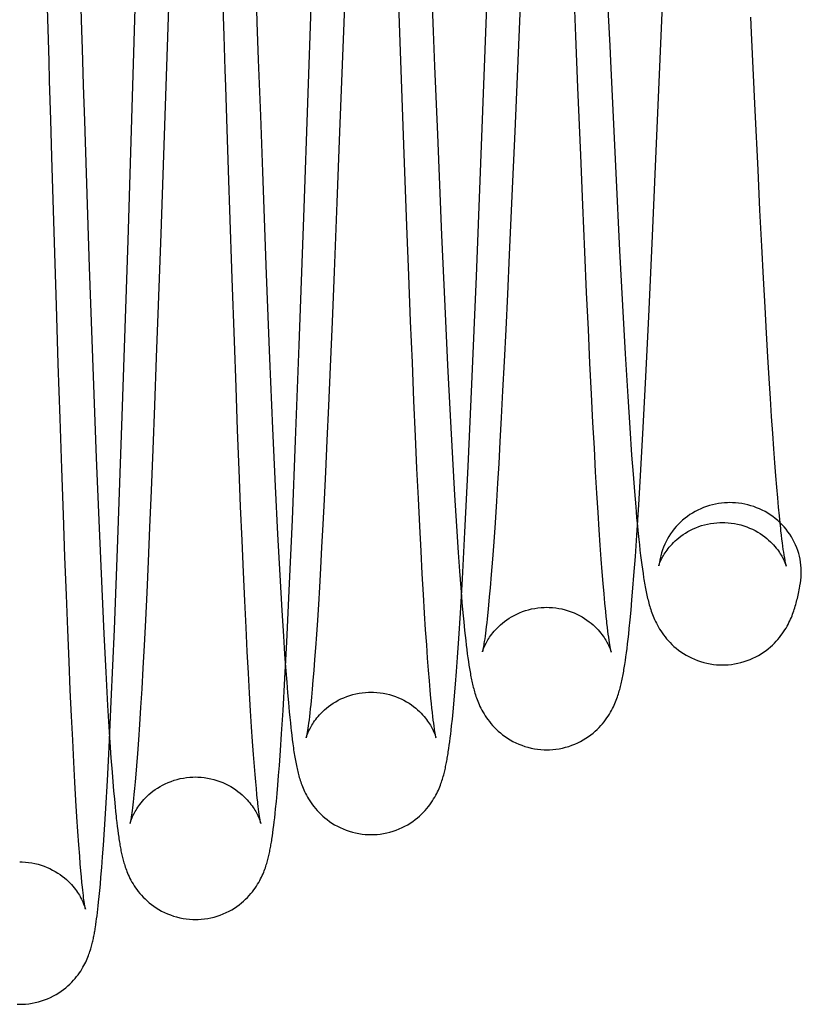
# Model space of a CAD drawing. Header units: inches. Extents: x 0 to 100, y 0 to 65.
# Tile 107 of 121: x 74.964 to 75.233, y 53.688 to 54.026. Entities that reach past the tile are written whole.
import ezdxf

# ---------------------------------------------------------------- set-up
doc = ezdxf.new("R2010")
doc.units = ezdxf.units.IN
doc.header["$LTSCALE"] = 5.5
doc.header["$MEASUREMENT"] = 0
doc.linetypes.add('HIDDEN', pattern=[0.2, 0.1, -0.1])
doc.layers.get('0').update_dxf_attribs({"linetype": 'CONTINUOUS'})
doc.layers.add('DEFAULT_2', color=8, linetype='HIDDEN')

msp = doc.modelspace()

# ---------------------------------------------------------------- linework, layer by layer
at = {"color": 7, "linetype": 'Continuous'}
for p, q in [((75.01834, 54.1115), (75.01378, 53.97973)), ((75.0786, 54.09841), (75.07433, 53.98779)), ((75.06215, 53.9615), (75.06652, 54.08837)), ((75.13871, 54.08311), (75.13456, 53.98783)), ((75.18186, 53.94934), (75.18724, 54.07264)), ((75.00158, 53.95044), (75.00499, 54.06008)), ((75.12138, 53.93804), (75.12609, 54.06)), ((75.21824, 53.97473), (75.21726, 53.99514)), ((75.07433, 53.98779), (75.07339, 53.96342)), ((75.13456, 53.98783), (75.13359, 53.96569)), ((75.01378, 53.97973), (75.01284, 53.95263)), ((75.21892, 53.96081), (75.21824, 53.97473)), ((75.13359, 53.96569), (75.13268, 53.94541)), ((75.06046, 53.91438), (75.06215, 53.9615)), ((75.07339, 53.96342), (75.07244, 53.93963)), ((75.21955, 53.94847), (75.21892, 53.96081)), ((75.01284, 53.95263), (75.01196, 53.9281)), ((74.9996, 53.89003), (75.00158, 53.95044)), ((75.1807, 53.92429), (75.18186, 53.94934)), ((75.22012, 53.93741), (75.21955, 53.94847)), ((75.13268, 53.94541), (75.13205, 53.93194)), ((75.07244, 53.93963), (75.07174, 53.92245)), ((75.11984, 53.90093), (75.12138, 53.93804)), ((75.22066, 53.92742), (75.22012, 53.93741)), ((75.13205, 53.93194), (75.13147, 53.91983)), ((75.01196, 53.9281), (75.0113, 53.91018)), ((75.22116, 53.91847), (75.22066, 53.92742)), ((75.17968, 53.90354), (75.1807, 53.92429)), ((75.07174, 53.92245), (75.07109, 53.90698)), ((75.13147, 53.91983), (75.13093, 53.90881)), ((75.22163, 53.91038), (75.22116, 53.91847)), ((75.05922, 53.88156), (75.06046, 53.91438)), ((75.0113, 53.91018), (75.01068, 53.89368)), ((75.22207, 53.90296), (75.22163, 53.91038)), ((75.07109, 53.90698), (75.07051, 53.89355)), ((75.13093, 53.90881), (75.13041, 53.89872)), ((75.17877, 53.88611), (75.17968, 53.90354)), ((75.11857, 53.87264), (75.11984, 53.90093)), ((75.2225, 53.89611), (75.22207, 53.90296)), ((75.13041, 53.89872), (75.12993, 53.88954)), ((75.01068, 53.89368), (75.01008, 53.87846)), ((75.07051, 53.89355), (75.06997, 53.88159)), ((75.22291, 53.88981), (75.2225, 53.89611)), ((74.99809, 53.84745), (74.9996, 53.89003)), ((75.2233, 53.88402), (75.22291, 53.88981)), ((75.12993, 53.88954), (75.12947, 53.8812)), ((75.17796, 53.87157), (75.17877, 53.88611)), ((75.22368, 53.87872), (75.2233, 53.88402)), ((75.05811, 53.85436), (75.05922, 53.88156)), ((75.06997, 53.88159), (75.06947, 53.87089)), ((75.12947, 53.8812), (75.12905, 53.87368)), ((75.01008, 53.87846), (75.00952, 53.86446)), ((75.22404, 53.87389), (75.22368, 53.87872)), ((75.12905, 53.87368), (75.12864, 53.86689)), ((75.22438, 53.86951), (75.22404, 53.87389)), ((75.06947, 53.87089), (75.069, 53.86132)), ((75.11746, 53.85008), (75.11857, 53.87264)), ((75.17724, 53.85944), (75.17796, 53.87157)), ((75.22471, 53.86555), (75.22438, 53.86951)), ((75.12864, 53.86689), (75.12827, 53.86075)), ((75.00952, 53.86446), (75.00898, 53.85164)), ((75.22502, 53.86195), (75.22471, 53.86555)), ((75.069, 53.86132), (75.06856, 53.85271)), ((75.12827, 53.86075), (75.12779, 53.85335)), ((75.17657, 53.84905), (75.17724, 53.85944)), ((75.22532, 53.8587), (75.22502, 53.86195)), ((75.2256, 53.85574), (75.22532, 53.8587)), ((75.05715, 53.83243), (75.05811, 53.85436)), ((75.06856, 53.85271), (75.06815, 53.84488)), ((75.12779, 53.85335), (75.12733, 53.84672)), ((75.22585, 53.85333), (75.2256, 53.85574)), ((75.00898, 53.85164), (75.00847, 53.83997)), ((75.1166, 53.83405), (75.11746, 53.85008)), ((75.17606, 53.84173), (75.17657, 53.84905)), ((75.17678, 53.85218), (75.17692, 53.85067)), ((75.17692, 53.85067), (75.17724, 53.84762)), ((74.99688, 53.81664), (74.99809, 53.84745)), ((75.12733, 53.84672), (75.1269, 53.84079)), ((75.17724, 53.84762), (75.17744, 53.8457)), ((75.17744, 53.8457), (75.17765, 53.84387)), ((75.06815, 53.84488), (75.06776, 53.83774)), ((75.17765, 53.84387), (75.17786, 53.84212)), ((75.00847, 53.83997), (75.00798, 53.82938)), ((75.1269, 53.84079), (75.12649, 53.83554)), ((75.17558, 53.83522), (75.17606, 53.84173)), ((75.17786, 53.84212), (75.17807, 53.84045)), ((75.17807, 53.84045), (75.17827, 53.83887)), ((75.17827, 53.83887), (75.17848, 53.83735)), ((75.06776, 53.83774), (75.06738, 53.83122)), ((75.12649, 53.83554), (75.1261, 53.8309)), ((75.17848, 53.83735), (75.17869, 53.83591)), ((75.17869, 53.83591), (75.1789, 53.83453)), ((75.05618, 53.81235), (75.05715, 53.83243)), ((75.1159, 53.82228), (75.1166, 53.83405)), ((75.17523, 53.83083), (75.17558, 53.83522)), ((75.00798, 53.82938), (75.00752, 53.8198)), ((75.06738, 53.83122), (75.06703, 53.82526)), ((75.1261, 53.8309), (75.12583, 53.82781)), ((75.17489, 53.82684), (75.17523, 53.83083)), ((75.11624, 53.82794), (75.11642, 53.82585)), ((75.11642, 53.82585), (75.11673, 53.82238)), ((75.12583, 53.82781), (75.12557, 53.82502)), ((75.17457, 53.82321), (75.17489, 53.82684)), ((75.06703, 53.82526), (75.06668, 53.81982)), ((75.11534, 53.81352), (75.1159, 53.82228)), ((75.11673, 53.82238), (75.11703, 53.81921)), ((75.12532, 53.8225), (75.12508, 53.82025)), ((75.12557, 53.82502), (75.12532, 53.8225)), ((75.17426, 53.81991), (75.17457, 53.82321)), ((75.00752, 53.8198), (75.00708, 53.81114)), ((75.06668, 53.81982), (75.06635, 53.81486)), ((75.11703, 53.81921), (75.11732, 53.81631)), ((75.12493, 53.81887), (75.12478, 53.8176)), ((75.12508, 53.82025), (75.12493, 53.81887)), ((75.17396, 53.81691), (75.17426, 53.81991)), ((74.99581, 53.79181), (74.99688, 53.81664)), ((75.11732, 53.81631), (75.11751, 53.81451)), ((75.1245, 53.81532), (75.12436, 53.81431)), ((75.12464, 53.81641), (75.1245, 53.81532)), ((75.12478, 53.8176), (75.12464, 53.81641)), ((75.17376, 53.81506), (75.17396, 53.81691)), ((75.05551, 53.79974), (75.05618, 53.81235)), ((75.06635, 53.81486), (75.06604, 53.81035)), ((75.11489, 53.807), (75.11534, 53.81352)), ((75.11751, 53.81451), (75.1177, 53.81282)), ((75.1177, 53.81282), (75.11789, 53.81121)), ((75.12423, 53.81338), (75.12411, 53.81254)), ((75.12436, 53.81431), (75.12423, 53.81338)), ((75.17338, 53.81167), (75.17357, 53.81332)), ((75.17357, 53.81332), (75.17376, 53.81506)), ((75.00708, 53.81114), (75.00666, 53.80331)), ((75.06604, 53.81035), (75.06574, 53.80626)), ((75.11789, 53.81121), (75.11808, 53.80969)), ((75.11808, 53.80969), (75.11826, 53.80825)), ((75.17281, 53.80723), (75.173, 53.80864)), ((75.173, 53.80864), (75.17319, 53.81012)), ((75.17319, 53.81012), (75.17338, 53.81167)), ((75.06574, 53.80626), (75.06545, 53.80254)), ((75.11454, 53.80222), (75.11489, 53.807)), ((75.11826, 53.80825), (75.11845, 53.80688)), ((75.11845, 53.80688), (75.11863, 53.80558)), ((75.11863, 53.80558), (75.11882, 53.80434)), ((75.17262, 53.8059), (75.17281, 53.80723)), ((75.00666, 53.80331), (75.00626, 53.79623)), ((75.05573, 53.80372), (75.05613, 53.79847)), ((75.06545, 53.80254), (75.06517, 53.79917)), ((75.1142, 53.79781), (75.11454, 53.80222)), ((75.05488, 53.7888), (75.05551, 53.79974)), ((75.05613, 53.79847), (75.05643, 53.79483)), ((75.06517, 53.79917), (75.06491, 53.7961)), ((75.00626, 53.79623), (75.00588, 53.7898)), ((75.05643, 53.79483), (75.05672, 53.79147)), ((75.06491, 53.7961), (75.06465, 53.79334)), ((75.11386, 53.79376), (75.1142, 53.79781)), ((74.99506, 53.77605), (74.99581, 53.79181)), ((75.05672, 53.79147), (75.05701, 53.78835)), ((75.06465, 53.79334), (75.0644, 53.79085)), ((75.11361, 53.79093), (75.11386, 53.79376)), ((75.00588, 53.7898), (75.00551, 53.78398)), ((75.05438, 53.78078), (75.05488, 53.7888)), ((75.05701, 53.78835), (75.0572, 53.7864)), ((75.06425, 53.78934), (75.06409, 53.78795)), ((75.0644, 53.79085), (75.06425, 53.78934)), ((75.11311, 53.78581), (75.11336, 53.78829)), ((75.11336, 53.78829), (75.11361, 53.79093)), ((75.0572, 53.7864), (75.05739, 53.78454)), ((75.06381, 53.78551), (75.06367, 53.78446)), ((75.06395, 53.78668), (75.06381, 53.78551)), ((75.06409, 53.78795), (75.06395, 53.78668)), ((75.11287, 53.78349), (75.11311, 53.78581)), ((75.00551, 53.78398), (75.00516, 53.77872)), ((75.05739, 53.78454), (75.05758, 53.78278)), ((75.06354, 53.78351), (75.06343, 53.78267)), ((75.06367, 53.78446), (75.06354, 53.78351)), ((75.11254, 53.78064), (75.11271, 53.78203)), ((75.11271, 53.78203), (75.11287, 53.78349)), ((74.99523, 53.7795), (74.99534, 53.77784)), ((75.00516, 53.77872), (75.00482, 53.77399)), ((75.054, 53.77505), (75.05438, 53.78078)), ((75.05786, 53.78031), (75.05805, 53.77876)), ((75.05805, 53.77876), (75.05824, 53.7773)), ((75.11206, 53.77681), (75.11222, 53.77803)), ((75.11222, 53.77803), (75.11238, 53.77931)), ((75.11238, 53.77931), (75.11254, 53.78064)), ((74.99447, 53.76473), (74.99506, 53.77605)), ((74.99534, 53.77784), (74.99571, 53.77243)), ((75.05362, 53.76989), (75.054, 53.77505)), ((75.05824, 53.7773), (75.05844, 53.7759)), ((75.11189, 53.77564), (75.11206, 53.77681)), ((74.99571, 53.77243), (74.99607, 53.76755)), ((75.00482, 53.77399), (75.00449, 53.76976)), ((75.00449, 53.76976), (75.00426, 53.76689)), ((75.05335, 53.76637), (75.05362, 53.76989)), ((74.99391, 53.75505), (74.99447, 53.76473)), ((74.99607, 53.76755), (74.99634, 53.76421)), ((75.00426, 53.76689), (75.00403, 53.76428)), ((75.05309, 53.76314), (75.05335, 53.76637)), ((74.99634, 53.76421), (74.9966, 53.76112)), ((74.9966, 53.76112), (74.99686, 53.75826)), ((75.00381, 53.76192), (75.0036, 53.75982)), ((75.00403, 53.76428), (75.00381, 53.76192)), ((75.05283, 53.76017), (75.05309, 53.76314)), ((74.99686, 53.75826), (74.99711, 53.75563)), ((75.00347, 53.75854), (75.00334, 53.75737)), ((75.0036, 53.75982), (75.00347, 53.75854)), ((75.05258, 53.75743), (75.05283, 53.76017)), ((74.99346, 53.74782), (74.99391, 53.75505)), ((74.99711, 53.75563), (74.99728, 53.75398)), ((75.00299, 53.75443), (75.00288, 53.75362)), ((75.0031, 53.75532), (75.00299, 53.75443)), ((75.00322, 53.7563), (75.0031, 53.75532)), ((75.00334, 53.75737), (75.00322, 53.7563)), ((75.05217, 53.75336), (75.05233, 53.75492)), ((75.05233, 53.75492), (75.05258, 53.75743)), ((74.99728, 53.75398), (74.99744, 53.75242)), ((75.00278, 53.75289), (75.00269, 53.75225)), ((75.00288, 53.75362), (75.00278, 53.75289)), ((75.05185, 53.75049), (75.05201, 53.75188)), ((75.05201, 53.75188), (75.05217, 53.75336)), ((74.9931, 53.74241), (74.99346, 53.74782)), ((74.99769, 53.75023), (74.99786, 53.74887)), ((74.99786, 53.74887), (74.99802, 53.74757)), ((74.99802, 53.74757), (74.99819, 53.74635)), ((75.05137, 53.74674), (75.05153, 53.74792)), ((75.05153, 53.74792), (75.05169, 53.74917)), ((75.05169, 53.74917), (75.05185, 53.75049)), ((74.99819, 53.74635), (74.99835, 53.74519)), ((75.05122, 53.74562), (75.05137, 53.74674)), ((74.99282, 53.73845), (74.9931, 53.74241)), ((74.99254, 53.73478), (74.99282, 53.73845)), ((74.99226, 53.73141), (74.99254, 53.73478)), ((74.99206, 53.72905), (74.99226, 53.73141)), ((74.99186, 53.72684), (74.99206, 53.72905)), ((74.99145, 53.72282), (74.99165, 53.72476)), ((74.99165, 53.72476), (74.99186, 53.72684)), ((74.99105, 53.71928), (74.99119, 53.72041)), ((74.99119, 53.72041), (74.99132, 53.72159)), ((74.99132, 53.72159), (74.99145, 53.72282)), ((74.99064, 53.71615), (74.99078, 53.71715)), ((74.99078, 53.71715), (74.99092, 53.71819)), ((74.99092, 53.71819), (74.99105, 53.71928)), ((74.9905, 53.71519), (74.99064, 53.71615))]:
    msp.add_line(p, q, dxfattribs=at)
for points in [[(75.21726, 53.99514), (75.21602, 54.02179), (75.21577, 54.02716)], [(75.20859, 53.86024), (75.20779, 53.86023), (75.20673, 53.86017), (75.20567, 53.86007), (75.20462, 53.85992), (75.20357, 53.85973), (75.20254, 53.8595), (75.20151, 53.85922), (75.2005, 53.8589), (75.19951, 53.85854), (75.19853, 53.85813), (75.19757, 53.85768), (75.19663, 53.8572), (75.19572, 53.85667), (75.19483, 53.85611), (75.19397, 53.85551), (75.19313, 53.85487), (75.19232, 53.8542), (75.19155, 53.8535), (75.1908, 53.85276), (75.19009, 53.852), (75.18942, 53.8512), (75.18878, 53.85038), (75.18818, 53.84953), (75.18762, 53.84865), (75.18709, 53.84776), (75.18661, 53.84684), (75.18617, 53.84591), (75.18577, 53.84495), (75.18541, 53.84398), (75.1851, 53.843), (75.18483, 53.842), (75.18461, 53.84099), (75.18452, 53.84055)], [(75.23278, 53.83233), (75.23282, 53.83252), (75.23296, 53.83355), (75.23307, 53.83458), (75.23312, 53.83561), (75.23313, 53.83665), (75.2331, 53.83768), (75.23301, 53.83871), (75.23288, 53.83974), (75.23271, 53.84077), (75.23249, 53.84178), (75.23223, 53.84278), (75.23192, 53.84378), (75.23156, 53.84475), (75.23116, 53.84572), (75.23072, 53.84666), (75.23024, 53.84759), (75.22972, 53.8485), (75.22916, 53.84938), (75.22855, 53.85024), (75.22791, 53.85107), (75.22724, 53.85188), (75.22652, 53.85266), (75.22578, 53.8534), (75.225, 53.85411), (75.22418, 53.85479), (75.22334, 53.85544), (75.22247, 53.85605), (75.22158, 53.85662), (75.22066, 53.85715), (75.21971, 53.85764), (75.21874, 53.8581), (75.21776, 53.85851), (75.21676, 53.85888), (75.21574, 53.8592), (75.21471, 53.85948), (75.21367, 53.85972), (75.21262, 53.85992), (75.21156, 53.86006), (75.21049, 53.86017), (75.20943, 53.86023), (75.20859, 53.86024)], [(75.18452, 53.84055), (75.18449, 53.84038), (75.18443, 53.84007), (75.18438, 53.83979), (75.18433, 53.83953), (75.18428, 53.83931), (75.18424, 53.83911), (75.18421, 53.83895), (75.18417, 53.83881), (75.18415, 53.8387), (75.18413, 53.83861), (75.18411, 53.83856), (75.18411, 53.83854)], [(75.1789, 53.83453), (75.17901, 53.83386), (75.17911, 53.83321), (75.17922, 53.83258), (75.17933, 53.83195), (75.17944, 53.83134), (75.17955, 53.83074), (75.17967, 53.83015), (75.17978, 53.82957), (75.1799, 53.829), (75.18003, 53.82843), (75.18015, 53.82787), (75.18028, 53.82732), (75.18042, 53.82677), (75.18055, 53.82622), (75.1807, 53.82567), (75.18085, 53.82513), (75.18101, 53.82458), (75.18117, 53.82404), (75.18135, 53.82348), (75.18154, 53.82293), (75.18174, 53.82236), (75.18195, 53.82179), (75.18218, 53.82121), (75.18242, 53.82061), (75.18269, 53.82), (75.18298, 53.81938), (75.18329, 53.81875), (75.18363, 53.8181), (75.18399, 53.81745), (75.18439, 53.81678), (75.18481, 53.81611), (75.18526, 53.81544), (75.18574, 53.81477), (75.18625, 53.8141), (75.1868, 53.81344), (75.18737, 53.81278), (75.18799, 53.81212), (75.18864, 53.81147), (75.18934, 53.81082), (75.19008, 53.81019), (75.19087, 53.80956), (75.1917, 53.80896), (75.19257, 53.80838), (75.19348, 53.80782), (75.19442, 53.8073), (75.1954, 53.80682), (75.19641, 53.80637), (75.19744, 53.80596), (75.1985, 53.8056), (75.19958, 53.80528), (75.20067, 53.80502), (75.20178, 53.8048), (75.20289, 53.80463), (75.20401, 53.80452), (75.20513, 53.80445), (75.20604, 53.80443)], [(75.20604, 53.80443), (75.2069, 53.80445), (75.20801, 53.80451), (75.20911, 53.80462), (75.21021, 53.80479), (75.2113, 53.805), (75.21238, 53.80525), (75.21345, 53.80556), (75.21449, 53.80591), (75.21551, 53.8063), (75.21651, 53.80674), (75.21748, 53.80721), (75.21841, 53.80772), (75.21931, 53.80826), (75.22017, 53.80882), (75.221, 53.80941), (75.22178, 53.81002), (75.22252, 53.81064), (75.22322, 53.81128), (75.22387, 53.81192), (75.22449, 53.81256), (75.22507, 53.81321), (75.22561, 53.81386), (75.22612, 53.81451), (75.2266, 53.81516), (75.22705, 53.81582), (75.22748, 53.81647), (75.22787, 53.81711), (75.22823, 53.81775), (75.22857, 53.81838), (75.22889, 53.819), (75.22918, 53.81961), (75.22945, 53.8202), (75.2297, 53.82078), (75.22993, 53.82135), (75.23015, 53.82191), (75.23035, 53.82247), (75.23054, 53.82301), (75.23072, 53.82355), (75.23089, 53.82409), (75.23105, 53.82462), (75.2312, 53.82516), (75.23135, 53.82569), (75.23149, 53.82623), (75.23163, 53.82677), (75.23177, 53.82732), (75.2319, 53.82788), (75.23202, 53.82845), (75.23215, 53.82902), (75.23227, 53.82961), (75.23239, 53.83022), (75.23251, 53.83084), (75.23263, 53.83147), (75.23278, 53.83233)], [(75.12411, 53.81254), (75.12399, 53.81178), (75.12394, 53.81144), (75.12389, 53.81111), (75.12383, 53.81081), (75.12378, 53.81053), (75.12374, 53.81027), (75.12369, 53.81003), (75.12365, 53.80982), (75.12361, 53.80962), (75.12358, 53.80945), (75.12355, 53.80931), (75.12352, 53.80918), (75.1235, 53.80908), (75.12348, 53.80901), (75.12348, 53.80899)], [(75.14562, 53.77526), (75.1465, 53.77527), (75.14762, 53.77534), (75.14875, 53.77546), (75.14986, 53.77562), (75.15097, 53.77584), (75.15206, 53.77611), (75.15314, 53.77642), (75.1542, 53.77679), (75.15523, 53.77719), (75.15624, 53.77764), (75.15722, 53.77813), (75.15816, 53.77865), (75.15906, 53.7792), (75.15993, 53.77978), (75.16075, 53.78038), (75.16153, 53.781), (75.16227, 53.78163), (75.16296, 53.78228), (75.16361, 53.78292), (75.16421, 53.78357), (75.16478, 53.78422), (75.16532, 53.78488), (75.16582, 53.78554), (75.16629, 53.78619), (75.16673, 53.78685), (75.16714, 53.7875), (75.16753, 53.78815), (75.16788, 53.78878), (75.16821, 53.78941), (75.16851, 53.79002), (75.16879, 53.79062), (75.16905, 53.7912), (75.16928, 53.79177), (75.1695, 53.79233), (75.16971, 53.79287), (75.16989, 53.79341), (75.17007, 53.79393), (75.17024, 53.79445), (75.1704, 53.79497), (75.17054, 53.79547), (75.17069, 53.79598), (75.17082, 53.79648), (75.17095, 53.79698), (75.17107, 53.79749), (75.17119, 53.79799), (75.17131, 53.7985), (75.17142, 53.79902), (75.17153, 53.79954), (75.17164, 53.80006), (75.17174, 53.8006), (75.17184, 53.80114), (75.17195, 53.80169), (75.17204, 53.80225), (75.17214, 53.80283), (75.17224, 53.80341), (75.17234, 53.80401), (75.17243, 53.80463), (75.17262, 53.8059)], [(75.11882, 53.80434), (75.11892, 53.80374), (75.11901, 53.80316), (75.11911, 53.80258), (75.11921, 53.80202), (75.1193, 53.80146), (75.11941, 53.80092), (75.11951, 53.80038), (75.11961, 53.79985), (75.11972, 53.79933), (75.11983, 53.7988), (75.11995, 53.79829), (75.12007, 53.79777), (75.12019, 53.79726), (75.12032, 53.79675), (75.12045, 53.79623), (75.12059, 53.79572), (75.12074, 53.7952), (75.1209, 53.79468), (75.12107, 53.79415), (75.12124, 53.79362), (75.12143, 53.79308), (75.12163, 53.79253), (75.12185, 53.79196), (75.12209, 53.79139), (75.12235, 53.7908), (75.12262, 53.79019), (75.12293, 53.78957), (75.12326, 53.78893), (75.12361, 53.78828), (75.124, 53.78762), (75.12442, 53.78696), (75.12486, 53.78629), (75.12534, 53.78562), (75.12584, 53.78496), (75.12638, 53.7843), (75.12695, 53.78364), (75.12755, 53.78299), (75.1282, 53.78234), (75.12889, 53.78169), (75.12963, 53.78106), (75.13041, 53.78043), (75.13124, 53.77982), (75.13211, 53.77924), (75.13301, 53.77868), (75.13396, 53.77816), (75.13493, 53.77767), (75.13594, 53.77721), (75.13698, 53.7768), (75.13804, 53.77644), (75.13912, 53.77612), (75.14022, 53.77585), (75.14133, 53.77563), (75.14245, 53.77546), (75.14358, 53.77534), (75.14471, 53.77527), (75.14562, 53.77526)], [(75.05758, 53.78278), (75.05767, 53.78194), (75.05786, 53.78031)], [(75.06343, 53.78267), (75.06331, 53.78193), (75.06326, 53.7816), (75.06321, 53.78129), (75.06317, 53.78101), (75.06312, 53.78075), (75.06308, 53.78051), (75.06304, 53.7803), (75.063, 53.78011), (75.06297, 53.77994), (75.06294, 53.77979), (75.06292, 53.77967), (75.06289, 53.77957), (75.06288, 53.77949), (75.06286, 53.77944), (75.06286, 53.77943)], [(75.05844, 53.7759), (75.05853, 53.77524), (75.05863, 53.77458), (75.05873, 53.77395), (75.05883, 53.77333), (75.05893, 53.77272), (75.05903, 53.77213), (75.05914, 53.77155), (75.05924, 53.77098), (75.05935, 53.77042), (75.05946, 53.76987), (75.05957, 53.76933), (75.05969, 53.7688), (75.05981, 53.76828), (75.05994, 53.76776), (75.06006, 53.76725), (75.0602, 53.76674), (75.06033, 53.76624), (75.06048, 53.76574), (75.06063, 53.76523), (75.06079, 53.76472), (75.06096, 53.76421), (75.06115, 53.76368), (75.06134, 53.76315), (75.06156, 53.7626), (75.06179, 53.76204), (75.06204, 53.76146), (75.06231, 53.76087), (75.06261, 53.76026), (75.06294, 53.75963), (75.06329, 53.75899), (75.06367, 53.75834), (75.06408, 53.75769), (75.06453, 53.75702), (75.065, 53.75636), (75.0655, 53.75571), (75.06603, 53.75505), (75.0666, 53.75441), (75.0672, 53.75376), (75.06784, 53.75312), (75.06853, 53.75248), (75.06926, 53.75185), (75.07004, 53.75123), (75.07086, 53.75062), (75.07172, 53.75004), (75.07263, 53.74949), (75.07357, 53.74897), (75.07454, 53.74848), (75.07555, 53.74803), (75.07658, 53.74762), (75.07764, 53.74726), (75.07872, 53.74694), (75.07981, 53.74667), (75.08092, 53.74645), (75.08204, 53.74628), (75.08316, 53.74617), (75.08428, 53.7461), (75.08519, 53.74608)], [(75.08519, 53.74608), (75.08608, 53.7461), (75.0872, 53.74616), (75.08833, 53.74628), (75.08945, 53.74645), (75.09056, 53.74667), (75.09166, 53.74694), (75.09274, 53.74726), (75.0938, 53.74762), (75.09483, 53.74803), (75.09584, 53.74848), (75.09681, 53.74897), (75.09775, 53.74949), (75.09866, 53.75005), (75.09952, 53.75063), (75.10034, 53.75123), (75.10112, 53.75185), (75.10185, 53.75248), (75.10254, 53.75313), (75.10318, 53.75377), (75.10378, 53.75441), (75.10435, 53.75506), (75.10487, 53.75571), (75.10537, 53.75637), (75.10584, 53.75702), (75.10628, 53.75768), (75.10668, 53.75833), (75.10706, 53.75897), (75.10741, 53.7596), (75.10773, 53.76022), (75.10803, 53.76082), (75.1083, 53.76141), (75.10855, 53.76198), (75.10878, 53.76254), (75.10899, 53.76308), (75.10919, 53.76361), (75.10937, 53.76412), (75.10954, 53.76463), (75.1097, 53.76513), (75.10985, 53.76562), (75.10999, 53.76611), (75.11013, 53.76659), (75.11025, 53.76707), (75.11037, 53.76755), (75.11049, 53.76802), (75.1106, 53.7685), (75.11071, 53.76897), (75.11081, 53.76945), (75.11091, 53.76993), (75.11101, 53.77042), (75.1111, 53.77091), (75.1112, 53.7714), (75.11129, 53.7719), (75.11138, 53.77241), (75.11147, 53.77292), (75.11155, 53.77345), (75.11164, 53.77398), (75.11172, 53.77452), (75.11189, 53.77564)], [(74.99744, 53.75242), (74.99753, 53.75167), (74.99769, 53.75023)], [(75.00269, 53.75225), (75.0026, 53.75168), (75.00256, 53.75143), (75.00252, 53.75119), (75.00248, 53.75098), (75.00245, 53.75078), (75.00242, 53.7506), (75.00239, 53.75045), (75.00236, 53.75031), (75.00234, 53.75019), (75.00232, 53.7501), (75.0023, 53.75002), (75.0023, 53.75)], [(74.99835, 53.74519), (74.99844, 53.74463), (74.99852, 53.74408), (74.99861, 53.74354), (74.9987, 53.74302), (74.99878, 53.74251), (74.99887, 53.742), (74.99896, 53.74151), (74.99906, 53.74103), (74.99915, 53.74055), (74.99925, 53.74008), (74.99935, 53.73961), (74.99945, 53.73915), (74.99955, 53.73869), (74.99967, 53.73823), (74.99978, 53.73777), (74.9999, 53.7373), (75.00003, 53.73684), (75.00016, 53.73637), (75.00031, 53.73589), (75.00046, 53.73541), (75.00063, 53.73491), (75.0008, 53.7344), (75.00099, 53.73388), (75.0012, 53.73335), (75.00143, 53.7328), (75.00167, 53.73223), (75.00194, 53.73164), (75.00224, 53.73103), (75.00256, 53.73041), (75.00291, 53.72978), (75.00329, 53.72913), (75.0037, 53.72848), (75.00414, 53.72782), (75.00461, 53.72717), (75.0051, 53.72652), (75.00563, 53.72587), (75.00619, 53.72523), (75.00678, 53.72459), (75.00742, 53.72395), (75.00811, 53.72331), (75.00884, 53.72268), (75.00961, 53.72206), (75.01043, 53.72146), (75.01129, 53.72087), (75.0122, 53.72032), (75.01313, 53.7198), (75.01411, 53.71931), (75.01511, 53.71886), (75.01615, 53.71845), (75.0172, 53.71809), (75.01828, 53.71777), (75.01938, 53.7175), (75.02049, 53.71728), (75.0216, 53.71711), (75.02273, 53.71699), (75.02385, 53.71692), (75.02476, 53.71691)], [(75.02476, 53.71691), (75.02564, 53.71692), (75.02676, 53.71699), (75.02788, 53.7171), (75.02899, 53.71727), (75.03009, 53.71749), (75.03118, 53.71775), (75.03226, 53.71807), (75.03331, 53.71843), (75.03434, 53.71883), (75.03534, 53.71927), (75.03631, 53.71976), (75.03724, 53.72027), (75.03814, 53.72082), (75.039, 53.7214), (75.03982, 53.72199), (75.04059, 53.72261), (75.04132, 53.72323), (75.04201, 53.72387), (75.04265, 53.7245), (75.04325, 53.72514), (75.04381, 53.72578), (75.04433, 53.72642), (75.04483, 53.72706), (75.04529, 53.72771), (75.04573, 53.72835), (75.04614, 53.729), (75.04651, 53.72963), (75.04686, 53.73026), (75.04718, 53.73087), (75.04748, 53.73146), (75.04775, 53.73204), (75.048, 53.73261), (75.04823, 53.73315), (75.04844, 53.73368), (75.04863, 53.7342), (75.04881, 53.7347), (75.04898, 53.73519), (75.04913, 53.73568), (75.04928, 53.73615), (75.04941, 53.73661), (75.04954, 53.73707), (75.04966, 53.73753), (75.04978, 53.73798), (75.04989, 53.73843), (75.04999, 53.73887), (75.0501, 53.73932), (75.05019, 53.73977), (75.05029, 53.74022), (75.05038, 53.74068), (75.05047, 53.74114), (75.05056, 53.7416), (75.05064, 53.74207), (75.05073, 53.74255), (75.05081, 53.74303), (75.05089, 53.74353), (75.05098, 53.74403), (75.05106, 53.74455), (75.05122, 53.74562)], [(74.96433, 53.68773), (74.96521, 53.68774), (74.96633, 53.68781), (74.96745, 53.68793), (74.96857, 53.68809), (74.96967, 53.68831), (74.97076, 53.68858), (74.97184, 53.68889), (74.97289, 53.68926), (74.97392, 53.68966), (74.97492, 53.69011), (74.97589, 53.69059), (74.97683, 53.69111), (74.97773, 53.69166), (74.97859, 53.69224), (74.9794, 53.69283), (74.98018, 53.69345), (74.9809, 53.69407), (74.98158, 53.69471), (74.98222, 53.69534), (74.98281, 53.69598), (74.98337, 53.69661), (74.98389, 53.69725), (74.98438, 53.69789), (74.98485, 53.69854), (74.98528, 53.69918), (74.98568, 53.69982), (74.98606, 53.70046), (74.98641, 53.70108), (74.98672, 53.70168), (74.98701, 53.70227), (74.98728, 53.70285), (74.98752, 53.7034), (74.98775, 53.70394), (74.98795, 53.70446), (74.98814, 53.70496), (74.98831, 53.70546), (74.98848, 53.70594), (74.98863, 53.70641), (74.98877, 53.70686), (74.9889, 53.70732), (74.98902, 53.70776), (74.98914, 53.7082), (74.98925, 53.70863), (74.98935, 53.70906), (74.98945, 53.70949), (74.98955, 53.70992), (74.98964, 53.71034), (74.98973, 53.71076), (74.98982, 53.71119), (74.9899, 53.71162), (74.98998, 53.71205), (74.99006, 53.71248), (74.99014, 53.71292), (74.99021, 53.71336), (74.99029, 53.71381), (74.99036, 53.71426), (74.9905, 53.71519)], [(74.96343, 53.68775), (74.96433, 53.68773)]]:
    msp.add_lwpolyline(points, dxfattribs=at)
at = {"layer": 'DEFAULT_2', "color": 8, "linetype": 'HIDDEN'}
for p, q in [((74.97439, 54.01221), (74.97269, 54.06943)), ((75.03461, 54.02074), (75.03338, 54.05854)), ((74.98454, 54.05363), (74.98555, 54.02258)), ((75.04498, 54.05145), (75.04591, 54.02548)), ((75.10555, 54.04609), (75.10651, 54.02224)), ((75.15557, 54.02064), (75.15509, 54.03252)), ((75.04591, 54.02548), (75.04638, 54.01253)), ((75.10651, 54.02224), (75.10699, 54.01035)), ((75.03499, 54.00907), (75.03461, 54.02074)), ((75.15629, 54.00298), (75.15557, 54.02064)), ((75.04638, 54.01253), (75.04708, 53.99322)), ((75.09656, 53.98021), (75.09539, 54.01221)), ((75.10699, 54.01035), (75.10796, 53.98688)), ((74.98616, 54.00378), (74.98656, 53.99155)), ((75.15725, 53.97976), (75.15629, 54.00298)), ((74.97537, 53.97915), (74.97499, 53.99188)), ((74.98656, 53.99155), (74.98825, 53.94124)), ((75.03624, 53.97104), (75.03554, 53.99225)), ((75.04708, 53.99322), (75.04779, 53.97396)), ((75.10796, 53.98688), (75.10942, 53.95225)), ((74.97627, 53.94971), (74.97537, 53.97915)), ((75.09749, 53.95545), (75.09656, 53.98021)), ((75.15798, 53.9625), (75.15725, 53.97976)), ((75.03658, 53.96096), (75.03624, 53.97104)), ((75.04779, 53.97396), (75.04912, 53.93878)), ((75.16929, 53.9735), (75.17061, 53.94698)), ((75.03738, 53.93731), (75.03658, 53.96096)), ((75.15868, 53.9465), (75.15798, 53.9625)), ((75.09815, 53.93833), (75.09749, 53.95545)), ((75.10942, 53.95225), (75.11051, 53.92776)), ((74.97694, 53.92808), (74.97627, 53.94971)), ((75.1593, 53.93245), (75.15868, 53.9465)), ((75.17061, 53.94698), (75.17161, 53.928)), ((74.98825, 53.94124), (74.98957, 53.90378)), ((75.03814, 53.91577), (75.03738, 53.93731)), ((75.04912, 53.93878), (75.05028, 53.9098)), ((75.09876, 53.92268), (75.09815, 53.93833)), ((75.15989, 53.91978), (75.1593, 53.93245)), ((74.97758, 53.90793), (74.97694, 53.92808)), ((75.11051, 53.92776), (75.11146, 53.90752)), ((75.17161, 53.928), (75.17254, 53.91139)), ((75.09935, 53.90839), (75.09876, 53.92268)), ((75.16044, 53.90821), (75.15989, 53.91978)), ((75.03872, 53.89992), (75.03814, 53.91577)), ((75.17254, 53.91139), (75.17342, 53.89675)), ((74.9782, 53.88923), (74.97758, 53.90793)), ((75.05028, 53.9098), (75.0513, 53.88569)), ((75.0999, 53.89528), (75.09935, 53.90839)), ((75.11146, 53.90752), (75.11232, 53.89021)), ((75.16096, 53.8976), (75.16044, 53.90821)), ((74.98957, 53.90378), (74.99062, 53.87569)), ((75.03927, 53.8852), (75.03872, 53.89992)), ((75.16147, 53.88785), (75.16096, 53.8976)), ((75.17342, 53.89675), (75.17411, 53.886)), ((75.10043, 53.88315), (75.0999, 53.89528)), ((75.11232, 53.89021), (75.11311, 53.87542)), ((74.97878, 53.87195), (74.9782, 53.88923)), ((75.16195, 53.87893), (75.16147, 53.88785)), ((75.0398, 53.87155), (75.03927, 53.8852)), ((75.0513, 53.88569), (75.0522, 53.86585)), ((75.10094, 53.87193), (75.10043, 53.88315)), ((75.17411, 53.886), (75.17476, 53.87659)), ((75.1624, 53.87081), (75.16195, 53.87893)), ((75.17476, 53.87659), (75.17525, 53.86999)), ((74.99062, 53.87569), (74.9916, 53.85141)), ((75.11311, 53.87542), (75.11383, 53.86282)), ((74.97934, 53.85609), (74.97878, 53.87195)), ((75.0403, 53.8589), (75.0398, 53.87155)), ((75.10142, 53.86161), (75.10094, 53.87193)), ((75.16283, 53.86347), (75.1624, 53.87081)), ((75.17525, 53.86999), (75.17572, 53.86407)), ((75.0522, 53.86585), (75.05301, 53.84935)), ((75.11383, 53.86282), (75.11449, 53.85217)), ((75.16324, 53.85686), (75.16283, 53.86347)), ((75.17572, 53.86407), (75.17617, 53.85875)), ((75.10189, 53.85216), (75.10142, 53.86161)), ((74.97987, 53.8416), (74.97934, 53.85609)), ((75.0408, 53.84719), (75.0403, 53.8589)), ((75.16363, 53.85094), (75.16324, 53.85686)), ((75.17617, 53.85875), (75.1765, 53.85511)), ((75.1765, 53.85511), (75.17678, 53.85218)), ((75.22605, 53.85139), (75.22585, 53.85333)), ((74.9916, 53.85141), (74.99251, 53.83055)), ((75.05301, 53.84935), (75.05375, 53.83527)), ((75.10234, 53.84354), (75.10189, 53.85216)), ((75.11449, 53.85217), (75.11509, 53.84311)), ((75.16399, 53.84563), (75.16363, 53.85094)), ((75.22648, 53.84772), (75.22631, 53.84911)), ((75.04127, 53.83637), (75.0408, 53.84719)), ((75.16434, 53.84082), (75.16399, 53.84563)), ((75.22664, 53.84644), (75.22648, 53.84772)), ((75.22679, 53.84525), (75.22664, 53.84644)), ((75.10277, 53.83571), (75.10234, 53.84354)), ((75.11509, 53.84311), (75.11555, 53.83672)), ((75.22694, 53.84416), (75.22679, 53.84525)), ((75.22709, 53.84317), (75.22694, 53.84416)), ((75.22722, 53.84227), (75.22709, 53.84317)), ((75.22735, 53.84146), (75.22722, 53.84227)), ((74.98037, 53.82843), (74.97987, 53.8416)), ((75.16467, 53.83645), (75.16434, 53.84082)), ((75.04172, 53.82643), (75.04127, 53.83637)), ((75.10317, 53.82862), (75.10277, 53.83571)), ((75.11555, 53.83672), (75.11599, 53.83098)), ((75.16499, 53.83248), (75.16467, 53.83645)), ((75.22793, 53.83845), (75.22794, 53.83845)), ((75.05375, 53.83527), (75.05444, 53.82317)), ((75.1653, 53.8289), (75.16499, 53.83248)), ((74.99251, 53.83055), (74.99323, 53.81517)), ((75.11599, 53.83098), (75.11624, 53.82794)), ((75.16559, 53.82568), (75.1653, 53.8289)), ((74.98084, 53.81649), (74.98037, 53.82843)), ((75.04216, 53.81734), (75.04172, 53.82643)), ((75.10356, 53.82221), (75.10317, 53.82862)), ((75.16587, 53.82281), (75.16559, 53.82568)), ((75.05444, 53.82317), (75.05499, 53.81438)), ((75.10393, 53.81646), (75.10356, 53.82221)), ((75.16605, 53.82108), (75.16587, 53.82281)), ((75.16622, 53.81949), (75.16605, 53.82108)), ((74.98129, 53.80565), (74.98084, 53.81649)), ((74.99323, 53.81517), (74.99391, 53.8019)), ((75.04258, 53.80906), (75.04216, 53.81734)), ((75.10428, 53.81133), (75.10393, 53.81646)), ((75.16661, 53.8161), (75.16646, 53.81736)), ((75.16675, 53.81496), (75.16661, 53.8161)), ((75.05499, 53.81438), (75.05542, 53.80809)), ((75.16689, 53.81393), (75.16675, 53.81496)), ((75.16702, 53.813), (75.16689, 53.81393)), ((75.16715, 53.81216), (75.16702, 53.813)), ((75.16726, 53.81142), (75.16715, 53.81216)), ((75.04297, 53.80155), (75.04258, 53.80906)), ((75.1046, 53.80676), (75.10428, 53.81133)), ((74.98172, 53.79579), (74.98129, 53.80565)), ((75.05542, 53.80809), (75.05573, 53.80372)), ((75.10491, 53.80267), (75.1046, 53.80676)), ((74.99391, 53.8019), (74.99455, 53.79051)), ((75.10521, 53.79902), (75.10491, 53.80267)), ((75.04336, 53.79476), (75.04297, 53.80155)), ((75.10549, 53.79577), (75.10521, 53.79902)), ((74.98214, 53.7868), (74.98172, 53.79579)), ((75.10576, 53.79287), (75.10549, 53.79577)), ((75.04372, 53.78862), (75.04336, 53.79476)), ((75.10593, 53.79113), (75.10576, 53.79287)), ((74.99455, 53.79051), (74.99523, 53.7795)), ((75.04407, 53.78309), (75.04372, 53.78862)), ((75.1061, 53.78953), (75.10593, 53.79113)), ((75.10626, 53.78806), (75.1061, 53.78953)), ((75.10641, 53.78671), (75.10626, 53.78806)), ((74.98253, 53.77857), (74.98214, 53.7868)), ((75.10655, 53.78549), (75.10641, 53.78671)), ((75.1067, 53.78437), (75.10655, 53.78549)), ((75.04441, 53.77809), (75.04407, 53.78309)), ((75.10683, 53.78337), (75.1067, 53.78437)), ((75.10696, 53.78248), (75.10683, 53.78337)), ((74.98292, 53.77103), (74.98253, 53.77857)), ((75.04473, 53.77359), (75.04441, 53.77809)), ((75.06286, 53.77943), (75.06286, 53.77941)), ((75.04504, 53.76954), (75.04473, 53.77359)), ((74.98329, 53.76414), (74.98292, 53.77103)), ((75.04527, 53.76678), (75.04504, 53.76954)), ((75.04548, 53.76425), (75.04527, 53.76678)), ((74.98365, 53.75787), (74.98329, 53.76414)), ((75.0457, 53.76194), (75.04548, 53.76425)), ((75.0459, 53.75985), (75.0457, 53.76194)), ((74.98399, 53.75221), (74.98365, 53.75787)), ((75.04603, 53.75857), (75.0459, 53.75985)), ((75.04616, 53.75737), (75.04603, 53.75857)), ((75.04647, 53.75478), (75.04635, 53.75575)), ((75.04658, 53.7539), (75.04647, 53.75478)), ((74.98433, 53.74712), (74.98399, 53.75221)), ((75.04669, 53.7531), (75.04658, 53.7539)), ((75.04679, 53.7524), (75.04669, 53.7531)), ((75.04688, 53.75177), (75.04679, 53.7524)), ((74.98464, 53.74259), (74.98433, 53.74712)), ((74.98494, 53.73862), (74.98464, 53.74259)), ((74.98515, 53.73599), (74.98494, 53.73862)), ((74.98535, 53.73364), (74.98515, 53.73599)), ((74.98554, 53.73154), (74.98535, 53.73364)), ((74.98572, 53.72966), (74.98554, 53.73154)), ((74.9859, 53.72798), (74.98572, 53.72966)), ((74.98601, 53.72697), (74.9859, 53.72798)), ((74.98611, 53.72604), (74.98601, 53.72697)), ((74.98621, 53.72518), (74.98611, 53.72604)), ((74.98631, 53.72439), (74.98621, 53.72518)), ((74.9864, 53.72367), (74.98631, 53.72439)), ((74.98649, 53.72303), (74.9864, 53.72367)), ((74.98658, 53.72245), (74.98649, 53.72303)), ((74.98665, 53.72194), (74.98658, 53.72245))]:
    msp.add_line(p, q, dxfattribs=at)
for points in [[(75.16599, 54.04408), (75.16649, 54.03334), (75.16674, 54.02798), (75.16723, 54.01731)], [(75.09539, 54.01221), (75.09492, 54.02513), (75.09469, 54.03162)], [(74.98555, 54.02258), (74.98575, 54.01628), (74.98616, 54.00378)], [(75.16723, 54.01731), (75.16747, 54.01204), (75.16929, 53.9735)], [(74.97499, 53.99188), (74.97459, 54.00527), (74.97439, 54.01221)], [(75.03554, 53.99225), (75.03517, 54.00337), (75.03499, 54.00907)], [(75.18411, 53.83854), (75.1841, 53.83853), (75.18411, 53.83853), (75.18411, 53.83856), (75.18413, 53.83862), (75.18416, 53.83871), (75.1842, 53.83883), (75.18425, 53.83898), (75.18432, 53.83916), (75.1844, 53.83938), (75.1845, 53.83962), (75.18462, 53.8399), (75.18475, 53.84021), (75.18491, 53.84054), (75.18509, 53.84091), (75.18529, 53.84129), (75.18551, 53.84169), (75.18575, 53.84212), (75.18602, 53.84255), (75.18631, 53.843), (75.18662, 53.84346), (75.18696, 53.84394), (75.18734, 53.84443), (75.18774, 53.84493), (75.18818, 53.84544), (75.18866, 53.84597), (75.18919, 53.84651), (75.18975, 53.84706), (75.19037, 53.84761), (75.19103, 53.84816), (75.19173, 53.84871), (75.19249, 53.84925), (75.19328, 53.84977), (75.19412, 53.85027), (75.19499, 53.85075), (75.19591, 53.8512), (75.19685, 53.85161), (75.19783, 53.85199), (75.19883, 53.85233), (75.19985, 53.85262), (75.20089, 53.85287), (75.20194, 53.85308), (75.20301, 53.85323), (75.20408, 53.85334), (75.20514, 53.8534), (75.20598, 53.85342)], [(75.20598, 53.85342), (75.20687, 53.8534), (75.20796, 53.85334), (75.20905, 53.85322), (75.21014, 53.85306), (75.21122, 53.85284), (75.21229, 53.85258), (75.21333, 53.85227), (75.21435, 53.85191), (75.21535, 53.85151), (75.21631, 53.85108), (75.21724, 53.85061), (75.21813, 53.85012), (75.21897, 53.84959), (75.21978, 53.84905), (75.22053, 53.84849), (75.22124, 53.84793), (75.2219, 53.84736), (75.22251, 53.84679), (75.22308, 53.84623), (75.22359, 53.84568), (75.22406, 53.84515), (75.2245, 53.84463), (75.2249, 53.84412), (75.22526, 53.84362), (75.2256, 53.84314), (75.2259, 53.84267), (75.22618, 53.84222), (75.22644, 53.84178), (75.22668, 53.84136), (75.22689, 53.84096), (75.22708, 53.84058), (75.22724, 53.84023), (75.22739, 53.83991), (75.22751, 53.83961), (75.22762, 53.83935), (75.22771, 53.83913), (75.22778, 53.83893), (75.22783, 53.83877), (75.22788, 53.83864), (75.22791, 53.83855), (75.22793, 53.83848), (75.22793, 53.83845)], [(75.22631, 53.84911), (75.22614, 53.8506), (75.22605, 53.85139)], [(75.22794, 53.83844), (75.22793, 53.83846), (75.22792, 53.83851), (75.2279, 53.83859), (75.22787, 53.8387), (75.22784, 53.83883), (75.22781, 53.83898), (75.22777, 53.83916), (75.22773, 53.83937), (75.22768, 53.8396), (75.22763, 53.83985), (75.22758, 53.84012), (75.22753, 53.84042), (75.22747, 53.84075), (75.22741, 53.84109), (75.22735, 53.84146)], [(75.12348, 53.80899), (75.12347, 53.80896), (75.12346, 53.80894), (75.12346, 53.80894), (75.12347, 53.80897), (75.12349, 53.80903), (75.12352, 53.80912), (75.12355, 53.80924), (75.1236, 53.80939), (75.12367, 53.80958), (75.12375, 53.80979), (75.12384, 53.81004), (75.12395, 53.81032), (75.12408, 53.81063), (75.12424, 53.81097), (75.12441, 53.81134), (75.12461, 53.81173), (75.12483, 53.81215), (75.12507, 53.81258), (75.12534, 53.81303), (75.12563, 53.81349), (75.12594, 53.81397), (75.12628, 53.81446), (75.12665, 53.81496), (75.12706, 53.81548), (75.1275, 53.816), (75.12798, 53.81655), (75.1285, 53.8171), (75.12907, 53.81766), (75.12968, 53.81823), (75.13035, 53.8188), (75.13106, 53.81936), (75.13182, 53.81992), (75.13262, 53.82046), (75.13347, 53.82098), (75.13436, 53.82147), (75.13529, 53.82193), (75.13625, 53.82236), (75.13724, 53.82276), (75.13826, 53.82311), (75.1393, 53.82342), (75.14037, 53.82368), (75.14144, 53.82389), (75.14253, 53.82405), (75.14362, 53.82417), (75.14471, 53.82423), (75.14557, 53.82425)], [(75.14557, 53.82425), (75.14646, 53.82423), (75.14755, 53.82417), (75.14865, 53.82405), (75.14974, 53.82388), (75.15082, 53.82367), (75.15189, 53.8234), (75.15294, 53.82309), (75.15396, 53.82274), (75.15496, 53.82234), (75.15593, 53.82191), (75.15686, 53.82144), (75.15775, 53.82094), (75.1586, 53.82041), (75.1594, 53.81987), (75.16016, 53.81931), (75.16088, 53.81874), (75.16154, 53.81817), (75.16216, 53.8176), (75.16273, 53.81703), (75.16325, 53.81647), (75.16373, 53.81593), (75.16418, 53.81539), (75.16458, 53.81487), (75.16495, 53.81437), (75.16529, 53.81388), (75.1656, 53.81341), (75.16589, 53.81294), (75.16615, 53.81249), (75.16639, 53.81206), (75.16661, 53.81164), (75.16681, 53.81125), (75.16698, 53.81088), (75.16713, 53.81054), (75.16726, 53.81024), (75.16737, 53.80996), (75.16746, 53.80972), (75.16754, 53.8095), (75.1676, 53.80932), (75.16765, 53.80917), (75.16769, 53.80906), (75.16772, 53.80897), (75.16773, 53.80891), (75.16774, 53.80888), (75.16774, 53.80887)], [(75.16646, 53.81736), (75.1663, 53.81875), (75.16622, 53.81949)], [(75.16774, 53.80887), (75.16774, 53.80887), (75.16774, 53.80889), (75.16773, 53.80894), (75.16771, 53.80902), (75.16769, 53.80912), (75.16766, 53.80924), (75.16763, 53.80939), (75.16759, 53.80956), (75.16755, 53.80976), (75.16751, 53.80998), (75.16747, 53.81022), (75.16742, 53.81048), (75.16737, 53.81077), (75.16732, 53.81108), (75.16726, 53.81142)], [(75.06286, 53.77941), (75.06286, 53.77944), (75.06288, 53.77949), (75.0629, 53.77956), (75.06293, 53.77967), (75.06297, 53.7798), (75.06303, 53.77997), (75.06309, 53.78016), (75.06317, 53.78039), (75.06327, 53.78065), (75.06339, 53.78093), (75.06352, 53.78126), (75.06368, 53.78161), (75.06386, 53.78199), (75.06406, 53.78239), (75.06428, 53.78282), (75.06453, 53.78326), (75.0648, 53.78372), (75.06509, 53.7842), (75.0654, 53.78468), (75.06575, 53.78517), (75.06612, 53.78568), (75.06653, 53.78621), (75.06698, 53.78675), (75.06747, 53.7873), (75.068, 53.78786), (75.06857, 53.78843), (75.06919, 53.78901), (75.06986, 53.78958), (75.07057, 53.79015), (75.07133, 53.79071), (75.07214, 53.79125), (75.07299, 53.79177), (75.07388, 53.79227), (75.07481, 53.79274), (75.07578, 53.79317), (75.07678, 53.79357), (75.07781, 53.79393), (75.07886, 53.79424), (75.07992, 53.7945), (75.08101, 53.79471), (75.0821, 53.79488), (75.0832, 53.79499), (75.08429, 53.79506), (75.08516, 53.79507)], [(75.08516, 53.79507), (75.08604, 53.79506), (75.08714, 53.79499), (75.08824, 53.79488), (75.08933, 53.79471), (75.09041, 53.79449), (75.09148, 53.79423), (75.09253, 53.79392), (75.09356, 53.79356), (75.09456, 53.79316), (75.09553, 53.79273), (75.09646, 53.79226), (75.09736, 53.79176), (75.09821, 53.79123), (75.09902, 53.79069), (75.09978, 53.79012), (75.1005, 53.78955), (75.10117, 53.78898), (75.10179, 53.7884), (75.10236, 53.78783), (75.10289, 53.78727), (75.10338, 53.78671), (75.10383, 53.78617), (75.10423, 53.78565), (75.10461, 53.78514), (75.10495, 53.78464), (75.10527, 53.78416), (75.10556, 53.78368), (75.10583, 53.78322), (75.10608, 53.78278), (75.1063, 53.78235), (75.1065, 53.78194), (75.10668, 53.78157), (75.10683, 53.78122), (75.10697, 53.7809), (75.10708, 53.78061), (75.10718, 53.78035), (75.10726, 53.78012), (75.10733, 53.77992), (75.10738, 53.77976), (75.10743, 53.77962), (75.10746, 53.77951), (75.10748, 53.77943), (75.1075, 53.77938), (75.1075, 53.77937)], [(75.1075, 53.77937), (75.1075, 53.77936), (75.1075, 53.77937), (75.10749, 53.7794), (75.10748, 53.77947), (75.10745, 53.77956), (75.10743, 53.77969), (75.1074, 53.77984), (75.10736, 53.78002), (75.10732, 53.78023), (75.10728, 53.78047), (75.10723, 53.78074), (75.10718, 53.78103), (75.10713, 53.78135), (75.10707, 53.7817), (75.10702, 53.78208), (75.10696, 53.78248)], [(75.0023, 53.75), (75.00229, 53.74997), (75.00228, 53.74994), (75.00228, 53.74993), (75.00228, 53.74995), (75.0023, 53.74999), (75.00231, 53.75006), (75.00234, 53.75016), (75.00238, 53.75028), (75.00242, 53.75043), (75.00248, 53.75061), (75.00256, 53.75082), (75.00264, 53.75106), (75.00274, 53.75134), (75.00286, 53.75164), (75.003, 53.75197), (75.00316, 53.75233), (75.00335, 53.75272), (75.00355, 53.75314), (75.00378, 53.75358), (75.00403, 53.75403), (75.00431, 53.7545), (75.00461, 53.75498), (75.00493, 53.75547), (75.00528, 53.75597), (75.00566, 53.75649), (75.00607, 53.75702), (75.00652, 53.75756), (75.00701, 53.75812), (75.00755, 53.75868), (75.00812, 53.75926), (75.00875, 53.75983), (75.00942, 53.76041), (75.01014, 53.76098), (75.0109, 53.76154), (75.01171, 53.76208), (75.01257, 53.76261), (75.01346, 53.7631), (75.01439, 53.76357), (75.01536, 53.764), (75.01636, 53.7644), (75.01739, 53.76475), (75.01844, 53.76506), (75.0195, 53.76533), (75.02059, 53.76554), (75.02168, 53.76571), (75.02278, 53.76582), (75.02387, 53.76588), (75.02473, 53.7659)], [(75.02473, 53.7659), (75.02562, 53.76588), (75.02672, 53.76582), (75.02781, 53.7657), (75.02891, 53.76554), (75.02999, 53.76532), (75.03106, 53.76506), (75.03211, 53.76474), (75.03314, 53.76439), (75.03415, 53.76399), (75.03512, 53.76355), (75.03605, 53.76308), (75.03695, 53.76258), (75.0378, 53.76206), (75.03861, 53.76151), (75.03938, 53.76095), (75.0401, 53.76037), (75.04077, 53.7598), (75.04139, 53.75922), (75.04197, 53.75864), (75.0425, 53.75808), (75.043, 53.75752), (75.04345, 53.75697), (75.04386, 53.75644), (75.04424, 53.75593), (75.04459, 53.75542), (75.04491, 53.75493), (75.0452, 53.75445), (75.04548, 53.75398), (75.04573, 53.75353), (75.04596, 53.75309), (75.04616, 53.75267), (75.04634, 53.75228), (75.0465, 53.75192), (75.04664, 53.75159), (75.04676, 53.75129), (75.04686, 53.75102), (75.04695, 53.75078), (75.04702, 53.75057), (75.04708, 53.75039), (75.04713, 53.75024), (75.04716, 53.75012), (75.04719, 53.75002), (75.04721, 53.74995), (75.04722, 53.74991), (75.04722, 53.74989), (75.04722, 53.74989)], [(75.04635, 53.75575), (75.04623, 53.75681), (75.04616, 53.75737)], [(75.04722, 53.7499), (75.04721, 53.74993), (75.0472, 53.74998), (75.04719, 53.75006), (75.04717, 53.75016), (75.04714, 53.75029), (75.04711, 53.75043), (75.04708, 53.7506), (75.04705, 53.75079), (75.04701, 53.751), (75.04697, 53.75124), (75.04693, 53.7515), (75.04688, 53.75177)], [(74.96431, 53.73672), (74.96519, 53.73671), (74.96629, 53.73664), (74.96739, 53.73653), (74.96848, 53.73636), (74.96957, 53.73614), (74.97064, 53.73588), (74.97169, 53.73557), (74.97272, 53.73521), (74.97373, 53.73481), (74.9747, 53.73438), (74.97563, 53.73391), (74.97653, 53.7334), (74.97739, 53.73288), (74.9782, 53.73233), (74.97897, 53.73176), (74.97969, 53.73119), (74.98036, 53.73061), (74.98099, 53.73003), (74.98157, 53.72945), (74.98211, 53.72888), (74.9826, 53.72832), (74.98306, 53.72777), (74.98347, 53.72724), (74.98386, 53.72672), (74.98421, 53.72621), (74.98453, 53.72571), (74.98483, 53.72522), (74.98511, 53.72475), (74.98537, 53.72428), (74.9856, 53.72384), (74.98581, 53.72341), (74.98599, 53.72301), (74.98615, 53.72264), (74.9863, 53.7223), (74.98642, 53.72199), (74.98652, 53.72171), (74.98661, 53.72146), (74.98669, 53.72124), (74.98675, 53.72105), (74.9868, 53.72089), (74.98684, 53.72075), (74.98687, 53.72064), (74.98689, 53.72056), (74.98691, 53.7205), (74.98692, 53.72047), (74.98692, 53.72046)], [(74.98692, 53.72046), (74.98692, 53.72047), (74.98691, 53.7205), (74.9869, 53.72056), (74.98688, 53.72064), (74.98686, 53.72073), (74.98684, 53.72085), (74.98681, 53.72098), (74.98679, 53.72114), (74.98676, 53.72131), (74.98672, 53.7215), (74.98669, 53.72171), (74.98665, 53.72194)]]:
    msp.add_lwpolyline(points, dxfattribs=at)

doc.saveas('drawing.dxf')
